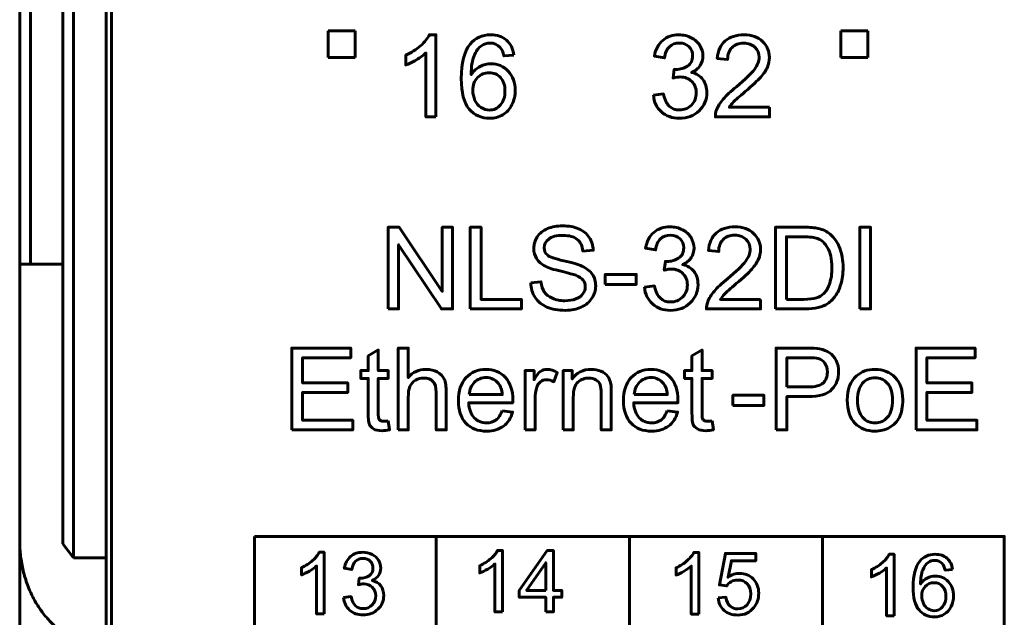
# Model space of a CAD drawing. Header units: millimetres. Extents: x -13 to 39, y -19 to 89.
# Tile 3 of 18: x -6 to 12, y 2 to 13. Entities that reach past the tile are written whole.
import ezdxf

# ---------------------------------------------------------------- set-up
doc = ezdxf.new("R2010")
doc.units = ezdxf.units.MM
doc.linetypes.add('K5LT32779', pattern=[0])
doc.linetypes.add('K5LT32786', pattern=[0])

msp = doc.modelspace()

# ---------------------------------------------------------------- linework, layer by layer
at = {"color": 150, "linetype": 'K5LT32779', "lineweight": 60, "true_color": 0x0080ff}
for p, q in [((-6.261, 61.118), (-6.261, 8.557)), ((-6.061, 8.557), (-6.061, 61.118)), ((-5.461, 23.645), (-5.461, 3.373)), ((-5.261, 3.117), (-5.261, 23.338)), ((-4.661, 3.117), (-4.661, 20.438)), ((-4.561, 20.438), (-4.561, -1.962)), ((-0.541, 12.888), (-0.041, 12.888)), ((-0.541, 12.388), (-0.541, 12.888)), ((-0.041, 12.888), (-0.041, 12.388)), ((8.959, 12.888), (9.459, 12.888)), ((8.959, 12.388), (8.959, 12.888)), ((9.459, 12.888), (9.459, 12.388)), ((-0.041, 12.388), (-0.541, 12.388)), ((9.459, 12.388), (8.959, 12.388)), ((-6.061, 8.557), (-6.261, 8.557)), ((-6.261, 8.557), (-6.261, 3.437)), ((-6.061, 8.557), (-5.461, 8.557)), ((1.458, 3.512), (1.458, -1.563)), ((5.039, -1.562), (5.039, 3.512)), ((8.621, 3.512), (8.621, -1.563)), ((-6.261, -2.918), (-6.261, 3.437)), ((-5.261, 3.117), (-5.461, 3.373)), ((-4.661, 3.117), (-5.261, 3.117)), ((-4.661, 3.117), (-4.661, 1.517))]:
    msp.add_line(p, q, dxfattribs=at)
for points, knots in [([(1.453, 11.289), (1.453, 11.289), (1.267, 11.289), (1.267, 11.289), (1.267, 12.475), (1.267, 12.475), (1.222, 12.432), (1.163, 12.39), (1.091, 12.347), (1.018, 12.304), (0.953, 12.272), (0.895, 12.251), (0.895, 12.251), (0.895, 12.431), (0.895, 12.431), (0.999, 12.48), (1.09, 12.539), (1.168, 12.609), (1.246, 12.678), (1.301, 12.746), (1.334, 12.811), (1.334, 12.811), (1.453, 12.811), (1.453, 12.811), (1.453, 11.289), (1.453, 11.289)], [0, 0, 0, 0, 0.111111, 0.111111, 0.222222, 0.222222, 0.222222, 0.333333, 0.333333, 0.333333, 0.444444, 0.444444, 0.444444, 0.555556, 0.555556, 0.555556, 0.666667, 0.666667, 0.666667, 0.777778, 0.777778, 0.777778, 0.888889, 0.888889, 1, 1, 1, 1]), ([(2.899, 12.434), (2.899, 12.434), (2.715, 12.42), (2.715, 12.42), (2.699, 12.493), (2.675, 12.546), (2.644, 12.579), (2.594, 12.632), (2.532, 12.659), (2.457, 12.659), (2.398, 12.659), (2.345, 12.642), (2.299, 12.609), (2.241, 12.566), (2.195, 12.504), (2.161, 12.422), (2.127, 12.34), (2.109, 12.224), (2.108, 12.072), (2.153, 12.14), (2.208, 12.191), (2.273, 12.224), (2.337, 12.257), (2.405, 12.274), (2.476, 12.274), (2.601, 12.274), (2.707, 12.228), (2.794, 12.136), (2.881, 12.045), (2.925, 11.927), (2.925, 11.782), (2.925, 11.687), (2.904, 11.599), (2.863, 11.517), (2.822, 11.435), (2.766, 11.373), (2.694, 11.329), (2.623, 11.286), (2.541, 11.264), (2.45, 11.264), (2.295, 11.264), (2.169, 11.321), (2.07, 11.435), (1.973, 11.549), (1.924, 11.737), (1.924, 11.999), (1.924, 12.292), (1.978, 12.505), (2.086, 12.638), (2.181, 12.753), (2.308, 12.811), (2.469, 12.811), (2.588, 12.811), (2.686, 12.778), (2.838, 12.644), (2.884, 12.552), (2.899, 12.434)], [0, 0, 0, 0, 0.052632, 0.052632, 0.052632, 0.105263, 0.105263, 0.105263, 0.157895, 0.157895, 0.157895, 0.210526, 0.210526, 0.210526, 0.263158, 0.263158, 0.263158, 0.315789, 0.315789, 0.315789, 0.368421, 0.368421, 0.368421, 0.421053, 0.421053, 0.421053, 0.473684, 0.473684, 0.473684, 0.526316, 0.526316, 0.526316, 0.578947, 0.578947, 0.578947, 0.631579, 0.631579, 0.631579, 0.684211, 0.684211, 0.684211, 0.736842, 0.736842, 0.736842, 0.789474, 0.789474, 0.789474, 0.842105, 0.842105, 0.842105, 0.894737, 0.894737, 0.894737, 0.947368, 0.947368, 1, 1, 1, 1]), ([(5.484, 11.692), (5.484, 11.692), (5.67, 11.717), (5.67, 11.717), (5.692, 11.611), (5.728, 11.535), (5.779, 11.488), (5.83, 11.442), (5.893, 11.418), (5.967, 11.418), (6.055, 11.418), (6.13, 11.449), (6.19, 11.509), (6.25, 11.57), (6.28, 11.645), (6.28, 11.735), (6.28, 11.82), (6.252, 11.891), (6.196, 11.947), (6.14, 12.002), (6.069, 12.03), (5.983, 12.03), (5.947, 12.03), (5.904, 12.023), (5.851, 12.009), (5.851, 12.009), (5.872, 12.172), (5.872, 12.172), (5.884, 12.171), (5.894, 12.17), (5.902, 12.17), (5.982, 12.17), (6.053, 12.191), (6.117, 12.232), (6.18, 12.273), (6.212, 12.337), (6.212, 12.422), (6.212, 12.491), (6.189, 12.547), (6.142, 12.592), (6.096, 12.637), (6.037, 12.659), (5.964, 12.659), (5.891, 12.659), (5.831, 12.636), (5.782, 12.59), (5.734, 12.544), (5.703, 12.475), (5.689, 12.384), (5.689, 12.384), (5.503, 12.418), (5.503, 12.418), (5.526, 12.542), (5.577, 12.639), (5.658, 12.708), (5.738, 12.777), (5.839, 12.811), (5.959, 12.811), (6.042, 12.811), (6.118, 12.794), (6.187, 12.758), (6.257, 12.723), (6.31, 12.674), (6.347, 12.613), (6.384, 12.552), (6.402, 12.487), (6.402, 12.418), (6.402, 12.353), (6.385, 12.294), (6.35, 12.24), (6.315, 12.186), (6.262, 12.144), (6.194, 12.112), (6.283, 12.092), (6.353, 12.049), (6.402, 11.983), (6.452, 11.918), (6.476, 11.837), (6.476, 11.739), (6.476, 11.607), (6.428, 11.494), (6.332, 11.402), (6.235, 11.31), (6.113, 11.264), (5.966, 11.264), (5.833, 11.264), (5.722, 11.304), (5.634, 11.383), (5.546, 11.463), (5.496, 11.565), (5.484, 11.692)], [0, 0, 0, 0, 0.033333, 0.033333, 0.033333, 0.066667, 0.066667, 0.066667, 0.1, 0.1, 0.1, 0.133333, 0.133333, 0.133333, 0.166667, 0.166667, 0.166667, 0.2, 0.2, 0.2, 0.233333, 0.233333, 0.233333, 0.266667, 0.266667, 0.266667, 0.3, 0.3, 0.3, 0.333333, 0.333333, 0.333333, 0.366667, 0.366667, 0.366667, 0.4, 0.4, 0.4, 0.433333, 0.433333, 0.433333, 0.466667, 0.466667, 0.466667, 0.5, 0.5, 0.5, 0.533333, 0.533333, 0.533333, 0.566667, 0.566667, 0.566667, 0.6, 0.6, 0.6, 0.633333, 0.633333, 0.633333, 0.666667, 0.666667, 0.666667, 0.7, 0.7, 0.7, 0.733333, 0.733333, 0.733333, 0.766667, 0.766667, 0.766667, 0.8, 0.8, 0.8, 0.833333, 0.833333, 0.833333, 0.866667, 0.866667, 0.866667, 0.9, 0.9, 0.9, 0.933333, 0.933333, 0.933333, 0.966667, 0.966667, 0.966667, 1, 1, 1, 1]), ([(7.637, 11.467), (7.637, 11.467), (7.637, 11.289), (7.637, 11.289), (6.633, 11.289), (6.633, 11.289), (6.632, 11.334), (6.639, 11.377), (6.655, 11.419), (6.681, 11.487), (6.722, 11.554), (6.836, 11.686), (6.917, 11.762), (7.023, 11.849), (7.187, 11.984), (7.298, 12.091), (7.356, 12.17), (7.415, 12.249), (7.444, 12.324), (7.444, 12.394), (7.444, 12.468), (7.418, 12.53), (7.365, 12.581), (7.312, 12.631), (7.243, 12.657), (7.158, 12.657), (7.068, 12.657), (6.996, 12.63), (6.942, 12.576), (6.888, 12.523), (6.861, 12.449), (6.86, 12.354), (6.86, 12.354), (6.669, 12.373), (6.669, 12.373), (6.682, 12.516), (6.732, 12.624), (6.817, 12.699), (6.903, 12.774), (7.018, 12.811), (7.162, 12.811), (7.307, 12.811), (7.423, 12.771), (7.507, 12.69), (7.592, 12.609), (7.635, 12.509), (7.635, 12.39), (7.635, 12.329), (7.622, 12.27), (7.597, 12.211), (7.573, 12.152), (7.531, 12.091), (7.474, 12.026), (7.416, 11.961), (7.32, 11.872), (7.187, 11.759), (7.075, 11.665), (7.003, 11.602), (6.971, 11.568), (6.94, 11.535), (6.914, 11.501), (6.893, 11.467), (6.893, 11.467), (7.637, 11.467), (7.637, 11.467)], [0, 0, 0, 0, 0.045455, 0.045455, 0.090909, 0.090909, 0.090909, 0.136364, 0.136364, 0.136364, 0.181818, 0.181818, 0.227273, 0.227273, 0.227273, 0.272727, 0.272727, 0.272727, 0.318182, 0.318182, 0.318182, 0.363636, 0.363636, 0.363636, 0.409091, 0.409091, 0.409091, 0.454545, 0.454545, 0.454545, 0.5, 0.5, 0.5, 0.545455, 0.545455, 0.545455, 0.590909, 0.590909, 0.590909, 0.636364, 0.636364, 0.636364, 0.681818, 0.681818, 0.681818, 0.727273, 0.727273, 0.727273, 0.772727, 0.772727, 0.772727, 0.818182, 0.818182, 0.818182, 0.863636, 0.863636, 0.863636, 0.909091, 0.909091, 0.909091, 0.954545, 0.954545, 0.954545, 1, 1, 1, 1]), ([(2.137, 11.78), (2.137, 11.716), (2.151, 11.655), (2.178, 11.596), (2.206, 11.538), (2.244, 11.493), (2.292, 11.463), (2.341, 11.432), (2.392, 11.416), (2.447, 11.416), (2.526, 11.416), (2.594, 11.448), (2.706, 11.575), (2.734, 11.661), (2.734, 11.77), (2.734, 11.875), (2.707, 11.958), (2.596, 12.078), (2.525, 12.109), (2.439, 12.109), (2.355, 12.109), (2.284, 12.078), (2.225, 12.018), (2.167, 11.958), (2.137, 11.878), (2.137, 11.78)], [0, 0, 0, 0, 0.111111, 0.111111, 0.111111, 0.222222, 0.222222, 0.222222, 0.333333, 0.333333, 0.333333, 0.444444, 0.444444, 0.555556, 0.555556, 0.555556, 0.666667, 0.666667, 0.777778, 0.777778, 0.777778, 0.888889, 0.888889, 0.888889, 1, 1, 1, 1]), ([(0.568, 7.729), (0.568, 7.729), (0.568, 9.244), (0.568, 9.244), (0.774, 9.244), (0.774, 9.244), (1.57, 8.055), (1.57, 8.055), (1.57, 9.244), (1.57, 9.244), (1.762, 9.244), (1.762, 9.244), (1.762, 7.729), (1.762, 7.729), (1.556, 7.729), (1.556, 7.729), (0.761, 8.918), (0.761, 8.918), (0.761, 7.729), (0.761, 7.729), (0.568, 7.729), (0.568, 7.729)], [0, 0, 0, 0, 0.1, 0.1, 0.2, 0.2, 0.3, 0.3, 0.4, 0.4, 0.5, 0.5, 0.6, 0.6, 0.7, 0.7, 0.8, 0.8, 0.9, 0.9, 1, 1, 1, 1]), ([(-1.91, 3.512), (-1.91, 3.512), (11.989, 3.512), (11.989, 3.512), (11.989, -1.562), (11.989, -1.562), (-1.91, -1.562), (-1.91, -1.562), (-1.91, 3.512), (-1.91, 3.512)], [0, 0, 0, 0, 0.25, 0.25, 0.5, 0.5, 0.75, 0.75, 1, 1, 1, 1]), ([(-0.618, 2.076), (-0.618, 2.076), (-0.757, 2.076), (-0.757, 2.076), (-0.757, 2.966), (-0.757, 2.966), (-0.791, 2.934), (-0.835, 2.902), (-0.944, 2.838), (-0.993, 2.814), (-1.037, 2.798), (-1.037, 2.798), (-1.037, 2.933), (-1.037, 2.933), (-0.959, 2.969), (-0.89, 3.014), (-0.832, 3.066), (-0.773, 3.118), (-0.732, 3.169), (-0.708, 3.218), (-0.708, 3.218), (-0.618, 3.218), (-0.618, 3.218), (-0.618, 2.076), (-0.618, 2.076)], [0, 0, 0, 0, 0.111111, 0.111111, 0.222222, 0.222222, 0.222222, 0.333333, 0.333333, 0.444444, 0.444444, 0.444444, 0.555556, 0.555556, 0.555556, 0.666667, 0.666667, 0.666667, 0.777778, 0.777778, 0.777778, 0.888889, 0.888889, 1, 1, 1, 1]), ([(-0.259, 2.378), (-0.259, 2.378), (-0.119, 2.397), (-0.119, 2.397), (-0.103, 2.318), (-0.076, 2.261), (-0.037, 2.226), (0.001, 2.191), (0.048, 2.173), (0.104, 2.173), (0.17, 2.173), (0.226, 2.196), (0.271, 2.242), (0.316, 2.287), (0.338, 2.343), (0.338, 2.411), (0.338, 2.475), (0.317, 2.528), (0.275, 2.569), (0.234, 2.611), (0.18, 2.632), (0.116, 2.632), (0.089, 2.632), (0.056, 2.626), (0.017, 2.616), (0.017, 2.616), (0.032, 2.738), (0.032, 2.738), (0.042, 2.737), (0.049, 2.737), (0.055, 2.737), (0.115, 2.737), (0.168, 2.752), (0.216, 2.783), (0.264, 2.814), (0.287, 2.862), (0.287, 2.926), (0.287, 2.977), (0.27, 3.02), (0.235, 3.053), (0.201, 3.087), (0.156, 3.103), (0.101, 3.103), (0.047, 3.103), (0.001, 3.086), (-0.035, 3.052), (-0.071, 3.018), (-0.094, 2.966), (-0.105, 2.897), (-0.105, 2.897), (-0.244, 2.923), (-0.244, 2.923), (-0.227, 3.016), (-0.188, 3.089), (-0.128, 3.141), (-0.068, 3.192), (0.008, 3.218), (0.098, 3.218), (0.16, 3.218), (0.217, 3.205), (0.269, 3.178), (0.321, 3.151), (0.361, 3.115), (0.389, 3.069), (0.417, 3.023), (0.43, 2.975), (0.43, 2.923), (0.43, 2.874), (0.417, 2.83), (0.391, 2.789), (0.364, 2.749), (0.325, 2.717), (0.274, 2.693), (0.341, 2.678), (0.393, 2.646), (0.43, 2.597), (0.467, 2.548), (0.486, 2.487), (0.486, 2.414), (0.486, 2.314), (0.45, 2.23), (0.377, 2.161), (0.305, 2.092), (0.213, 2.057), (0.103, 2.057), (0.003, 2.057), (-0.08, 2.087), (-0.146, 2.147), (-0.212, 2.206), (-0.249, 2.283), (-0.259, 2.378)], [0, 0, 0, 0, 0.033333, 0.033333, 0.033333, 0.066667, 0.066667, 0.066667, 0.1, 0.1, 0.1, 0.133333, 0.133333, 0.133333, 0.166667, 0.166667, 0.166667, 0.2, 0.2, 0.2, 0.233333, 0.233333, 0.233333, 0.266667, 0.266667, 0.266667, 0.3, 0.3, 0.3, 0.333333, 0.333333, 0.333333, 0.366667, 0.366667, 0.366667, 0.4, 0.4, 0.4, 0.433333, 0.433333, 0.433333, 0.466667, 0.466667, 0.466667, 0.5, 0.5, 0.5, 0.533333, 0.533333, 0.533333, 0.566667, 0.566667, 0.566667, 0.6, 0.6, 0.6, 0.633333, 0.633333, 0.633333, 0.666667, 0.666667, 0.666667, 0.7, 0.7, 0.7, 0.733333, 0.733333, 0.733333, 0.766667, 0.766667, 0.766667, 0.8, 0.8, 0.8, 0.833333, 0.833333, 0.833333, 0.866667, 0.866667, 0.866667, 0.9, 0.9, 0.9, 0.933333, 0.933333, 0.933333, 0.966667, 0.966667, 0.966667, 1, 1, 1, 1]), ([(2.686, 2.112), (2.686, 2.112), (2.547, 2.112), (2.547, 2.112), (2.547, 3.002), (2.547, 3.002), (2.513, 2.97), (2.469, 2.938), (2.36, 2.874), (2.311, 2.85), (2.267, 2.834), (2.267, 2.834), (2.267, 2.969), (2.267, 2.969), (2.345, 3.005), (2.414, 3.05), (2.472, 3.102), (2.531, 3.154), (2.572, 3.205), (2.596, 3.254), (2.596, 3.254), (2.686, 3.254), (2.686, 3.254), (2.686, 2.112), (2.686, 2.112)], [0, 0, 0, 0, 0.111111, 0.111111, 0.222222, 0.222222, 0.222222, 0.333333, 0.333333, 0.444444, 0.444444, 0.444444, 0.555556, 0.555556, 0.555556, 0.666667, 0.666667, 0.666667, 0.777778, 0.777778, 0.777778, 0.888889, 0.888889, 1, 1, 1, 1]), ([(3.491, 2.112), (3.491, 2.112), (3.491, 2.384), (3.491, 2.384), (2.998, 2.384), (2.998, 2.384), (2.998, 2.512), (2.998, 2.512), (3.517, 3.249), (3.517, 3.249), (3.631, 3.249), (3.631, 3.249), (3.631, 2.512), (3.631, 2.512), (3.785, 2.512), (3.785, 2.512), (3.785, 2.384), (3.785, 2.384), (3.631, 2.384), (3.631, 2.384), (3.631, 2.112), (3.631, 2.112), (3.491, 2.112), (3.491, 2.112)], [0, 0, 0, 0, 0.090909, 0.090909, 0.181818, 0.181818, 0.272727, 0.272727, 0.363636, 0.363636, 0.454545, 0.454545, 0.545455, 0.545455, 0.636364, 0.636364, 0.727273, 0.727273, 0.818182, 0.818182, 0.909091, 0.909091, 1, 1, 1, 1]), ([(6.325, 2.073), (6.325, 2.073), (6.185, 2.073), (6.185, 2.073), (6.185, 2.963), (6.185, 2.963), (6.152, 2.931), (6.108, 2.899), (5.999, 2.835), (5.949, 2.811), (5.906, 2.795), (5.906, 2.795), (5.906, 2.93), (5.906, 2.93), (5.984, 2.966), (6.052, 3.011), (6.111, 3.063), (6.169, 3.115), (6.211, 3.166), (6.235, 3.215), (6.235, 3.215), (6.325, 3.215), (6.325, 3.215), (6.325, 2.073), (6.325, 2.073)], [0, 0, 0, 0, 0.111111, 0.111111, 0.222222, 0.222222, 0.222222, 0.333333, 0.333333, 0.444444, 0.444444, 0.444444, 0.555556, 0.555556, 0.555556, 0.666667, 0.666667, 0.666667, 0.777778, 0.777778, 0.777778, 0.888889, 0.888889, 1, 1, 1, 1]), ([(6.684, 2.372), (6.684, 2.372), (6.83, 2.383), (6.83, 2.383), (6.841, 2.312), (6.866, 2.258), (6.905, 2.222), (6.944, 2.187), (6.992, 2.169), (7.049, 2.169), (7.117, 2.169), (7.174, 2.194), (7.22, 2.245), (7.266, 2.295), (7.289, 2.363), (7.289, 2.446), (7.289, 2.526), (7.267, 2.589), (7.223, 2.635), (7.179, 2.681), (7.12, 2.704), (7.047, 2.704), (7.002, 2.704), (6.962, 2.693), (6.926, 2.673), (6.89, 2.652), (6.862, 2.625), (6.841, 2.593), (6.841, 2.593), (6.71, 2.612), (6.71, 2.612), (6.819, 3.196), (6.819, 3.196), (7.383, 3.196), (7.383, 3.196), (7.383, 3.062), (7.383, 3.062), (6.93, 3.062), (6.93, 3.062), (6.87, 2.756), (6.87, 2.756), (6.938, 2.804), (7.009, 2.827), (7.084, 2.827), (7.183, 2.827), (7.266, 2.793), (7.402, 2.655), (7.437, 2.567), (7.437, 2.459), (7.437, 2.356), (7.407, 2.267), (7.347, 2.193), (7.274, 2.1), (7.175, 2.054), (7.049, 2.054), (6.946, 2.054), (6.861, 2.084), (6.796, 2.141), (6.731, 2.199), (6.693, 2.276), (6.684, 2.372)], [0, 0, 0, 0, 0.045455, 0.045455, 0.045455, 0.090909, 0.090909, 0.090909, 0.136364, 0.136364, 0.136364, 0.181818, 0.181818, 0.181818, 0.227273, 0.227273, 0.227273, 0.272727, 0.272727, 0.272727, 0.318182, 0.318182, 0.318182, 0.363636, 0.363636, 0.363636, 0.409091, 0.409091, 0.409091, 0.454545, 0.454545, 0.5, 0.5, 0.545455, 0.545455, 0.590909, 0.590909, 0.636364, 0.636364, 0.681818, 0.681818, 0.681818, 0.727273, 0.727273, 0.727273, 0.772727, 0.772727, 0.818182, 0.818182, 0.818182, 0.863636, 0.863636, 0.863636, 0.909091, 0.909091, 0.909091, 0.954545, 0.954545, 0.954545, 1, 1, 1, 1]), ([(9.946, 2.04), (9.946, 2.04), (9.806, 2.04), (9.806, 2.04), (9.806, 2.929), (9.806, 2.929), (9.773, 2.897), (9.728, 2.865), (9.619, 2.801), (9.57, 2.777), (9.527, 2.761), (9.527, 2.761), (9.527, 2.896), (9.527, 2.896), (9.605, 2.932), (9.673, 2.977), (9.732, 3.029), (9.79, 3.081), (9.832, 3.132), (9.856, 3.181), (9.856, 3.181), (9.946, 3.181), (9.946, 3.181), (9.946, 2.04), (9.946, 2.04)], [0, 0, 0, 0, 0.111111, 0.111111, 0.222222, 0.222222, 0.222222, 0.333333, 0.333333, 0.444444, 0.444444, 0.444444, 0.555556, 0.555556, 0.555556, 0.666667, 0.666667, 0.666667, 0.777778, 0.777778, 0.777778, 0.888889, 0.888889, 1, 1, 1, 1]), ([(11.03, 2.898), (11.03, 2.898), (10.892, 2.887), (10.892, 2.887), (10.88, 2.942), (10.862, 2.982), (10.839, 3.007), (10.801, 3.047), (10.755, 3.067), (10.699, 3.067), (10.654, 3.067), (10.615, 3.054), (10.58, 3.029), (10.537, 2.997), (10.502, 2.951), (10.476, 2.889), (10.451, 2.828), (10.438, 2.74), (10.437, 2.627), (10.47, 2.678), (10.512, 2.716), (10.56, 2.74), (10.609, 2.765), (10.66, 2.778), (10.713, 2.778), (10.806, 2.778), (10.886, 2.743), (10.951, 2.675), (11.017, 2.606), (11.05, 2.518), (11.05, 2.409), (11.05, 2.338), (11.034, 2.272), (11.003, 2.21), (10.973, 2.149), (10.93, 2.102), (10.876, 2.07), (10.823, 2.037), (10.762, 2.021), (10.693, 2.021), (10.577, 2.021), (10.482, 2.063), (10.409, 2.149), (10.335, 2.234), (10.299, 2.375), (10.299, 2.572), (10.299, 2.791), (10.339, 2.951), (10.421, 3.051), (10.492, 3.138), (10.587, 3.181), (10.707, 3.181), (10.797, 3.181), (10.87, 3.156), (10.928, 3.106), (10.985, 3.056), (11.019, 2.987), (11.03, 2.898)], [0, 0, 0, 0, 0.052632, 0.052632, 0.052632, 0.105263, 0.105263, 0.105263, 0.157895, 0.157895, 0.157895, 0.210526, 0.210526, 0.210526, 0.263158, 0.263158, 0.263158, 0.315789, 0.315789, 0.315789, 0.368421, 0.368421, 0.368421, 0.421053, 0.421053, 0.421053, 0.473684, 0.473684, 0.473684, 0.526316, 0.526316, 0.526316, 0.578947, 0.578947, 0.578947, 0.631579, 0.631579, 0.631579, 0.684211, 0.684211, 0.684211, 0.736842, 0.736842, 0.736842, 0.789474, 0.789474, 0.789474, 0.842105, 0.842105, 0.842105, 0.894737, 0.894737, 0.894737, 0.947368, 0.947368, 0.947368, 1, 1, 1, 1]), ([(3.491, 2.512), (3.491, 2.512), (3.491, 3.024), (3.491, 3.024), (3.135, 2.512), (3.135, 2.512), (3.491, 2.512), (3.491, 2.512)], [0, 0, 0, 0, 0.333333, 0.333333, 0.666667, 0.666667, 1, 1, 1, 1]), ([(10.459, 2.408), (10.459, 2.36), (10.469, 2.314), (10.49, 2.27), (10.51, 2.226), (10.539, 2.193), (10.575, 2.17), (10.611, 2.147), (10.65, 2.135), (10.691, 2.135), (10.751, 2.135), (10.801, 2.159), (10.843, 2.206), (10.885, 2.254), (10.907, 2.319), (10.907, 2.4), (10.907, 2.479), (10.886, 2.541), (10.844, 2.586), (10.803, 2.631), (10.75, 2.654), (10.685, 2.654), (10.623, 2.654), (10.569, 2.631), (10.525, 2.586), (10.481, 2.541), (10.459, 2.481), (10.459, 2.408)], [0, 0, 0, 0, 0.111111, 0.111111, 0.111111, 0.222222, 0.222222, 0.222222, 0.333333, 0.333333, 0.333333, 0.444444, 0.444444, 0.444444, 0.555556, 0.555556, 0.555556, 0.666667, 0.666667, 0.666667, 0.777778, 0.777778, 0.777778, 0.888889, 0.888889, 0.888889, 1, 1, 1, 1])]:
    msp.add_open_spline(points, degree=3, knots=knots, dxfattribs=at)
at = {"color": 150, "linetype": 'K5LT32786', "lineweight": 60, "true_color": 0x0080ff}
for points, knots in [([(2.091, 7.729), (2.091, 7.729), (2.091, 9.244), (2.091, 9.244), (2.292, 9.244), (2.292, 9.244), (2.292, 7.907), (2.292, 7.907), (3.037, 7.907), (3.037, 7.907), (3.037, 7.729), (3.037, 7.729), (2.091, 7.729), (2.091, 7.729)], [0, 0, 0, 0, 0.166667, 0.166667, 0.333333, 0.333333, 0.5, 0.5, 0.666667, 0.666667, 0.833333, 0.833333, 1, 1, 1, 1]), ([(3.211, 8.216), (3.211, 8.216), (3.399, 8.233), (3.399, 8.233), (3.408, 8.156), (3.429, 8.094), (3.462, 8.045), (3.494, 7.996), (3.545, 7.957), (3.614, 7.926), (3.683, 7.896), (3.76, 7.881), (3.846, 7.881), (3.923, 7.881), (3.99, 7.892), (4.049, 7.915), (4.107, 7.938), (4.151, 7.97), (4.179, 8.01), (4.208, 8.049), (4.223, 8.093), (4.223, 8.139), (4.223, 8.187), (4.209, 8.228), (4.181, 8.264), (4.154, 8.299), (4.108, 8.328), (4.045, 8.353), (4.004, 8.368), (3.914, 8.393), (3.775, 8.427), (3.635, 8.46), (3.538, 8.491), (3.482, 8.521), (3.41, 8.559), (3.356, 8.606), (3.321, 8.663), (3.286, 8.719), (3.268, 8.782), (3.268, 8.851), (3.268, 8.928), (3.29, 9), (3.333, 9.066), (3.377, 9.133), (3.44, 9.183), (3.523, 9.218), (3.607, 9.252), (3.699, 9.27), (3.801, 9.27), (3.913, 9.27), (4.013, 9.252), (4.098, 9.215), (4.184, 9.179), (4.25, 9.126), (4.296, 9.056), (4.342, 8.985), (4.367, 8.906), (4.371, 8.817), (4.371, 8.817), (4.178, 8.802), (4.178, 8.802), (4.168, 8.898), (4.133, 8.97), (4.073, 9.019), (4.014, 9.068), (3.925, 9.092), (3.809, 9.092), (3.688, 9.092), (3.599, 9.07), (3.544, 9.025), (3.488, 8.981), (3.46, 8.927), (3.46, 8.864), (3.46, 8.81), (3.48, 8.765), (3.519, 8.73), (3.558, 8.695), (3.659, 8.659), (3.822, 8.622), (3.985, 8.585), (4.097, 8.553), (4.157, 8.525), (4.245, 8.485), (4.31, 8.434), (4.352, 8.371), (4.394, 8.309), (4.415, 8.237), (4.415, 8.156), (4.415, 8.076), (4.392, 8), (4.346, 7.929), (4.3, 7.858), (4.234, 7.802), (4.061, 7.723), (3.964, 7.703), (3.856, 7.703), (3.719, 7.703), (3.604, 7.723), (3.512, 7.763), (3.419, 7.803), (3.347, 7.863), (3.294, 7.944), (3.241, 8.024), (3.214, 8.114), (3.211, 8.216)], [0, 0, 0, 0, 0.028571, 0.028571, 0.028571, 0.057143, 0.057143, 0.057143, 0.085714, 0.085714, 0.085714, 0.114286, 0.114286, 0.114286, 0.142857, 0.142857, 0.142857, 0.171429, 0.171429, 0.171429, 0.2, 0.2, 0.2, 0.228571, 0.228571, 0.228571, 0.257143, 0.257143, 0.257143, 0.285714, 0.285714, 0.285714, 0.314286, 0.314286, 0.314286, 0.342857, 0.342857, 0.342857, 0.371429, 0.371429, 0.371429, 0.4, 0.4, 0.4, 0.428571, 0.428571, 0.428571, 0.457143, 0.457143, 0.457143, 0.485714, 0.485714, 0.485714, 0.514286, 0.514286, 0.514286, 0.542857, 0.542857, 0.542857, 0.571429, 0.571429, 0.571429, 0.6, 0.6, 0.6, 0.628571, 0.628571, 0.628571, 0.657143, 0.657143, 0.657143, 0.685714, 0.685714, 0.685714, 0.714286, 0.714286, 0.714286, 0.742857, 0.742857, 0.742857, 0.771429, 0.771429, 0.771429, 0.8, 0.8, 0.8, 0.828571, 0.828571, 0.828571, 0.857143, 0.857143, 0.857143, 0.885714, 0.885714, 0.914286, 0.914286, 0.914286, 0.942857, 0.942857, 0.942857, 0.971429, 0.971429, 0.971429, 1, 1, 1, 1]), ([(5.319, 8.131), (5.319, 8.131), (5.505, 8.156), (5.505, 8.156), (5.527, 8.05), (5.563, 7.974), (5.614, 7.928), (5.665, 7.881), (5.728, 7.858), (5.802, 7.858), (5.89, 7.858), (5.965, 7.888), (6.025, 7.949), (6.085, 8.01), (6.115, 8.085), (6.115, 8.174), (6.115, 8.26), (6.087, 8.33), (6.031, 8.386), (5.975, 8.441), (5.904, 8.469), (5.818, 8.469), (5.783, 8.469), (5.739, 8.462), (5.686, 8.448), (5.686, 8.448), (5.707, 8.611), (5.707, 8.611), (5.719, 8.61), (5.73, 8.609), (5.737, 8.609), (5.817, 8.609), (5.888, 8.63), (5.952, 8.671), (6.015, 8.713), (6.047, 8.776), (6.047, 8.862), (6.047, 8.93), (6.024, 8.986), (5.978, 9.031), (5.931, 9.076), (5.872, 9.098), (5.799, 9.098), (5.726, 9.098), (5.666, 9.075), (5.617, 9.029), (5.569, 8.984), (5.538, 8.915), (5.524, 8.823), (5.524, 8.823), (5.338, 8.857), (5.338, 8.857), (5.361, 8.982), (5.412, 9.079), (5.493, 9.148), (5.574, 9.216), (5.674, 9.251), (5.794, 9.251), (5.877, 9.251), (5.953, 9.233), (6.022, 9.197), (6.092, 9.162), (6.146, 9.114), (6.182, 9.053), (6.219, 8.991), (6.238, 8.926), (6.238, 8.858), (6.238, 8.792), (6.22, 8.733), (6.185, 8.68), (6.15, 8.626), (6.098, 8.583), (6.029, 8.551), (6.118, 8.531), (6.188, 8.488), (6.238, 8.423), (6.287, 8.358), (6.312, 8.276), (6.312, 8.178), (6.312, 8.046), (6.263, 7.933), (6.167, 7.841), (6.07, 7.749), (5.948, 7.703), (5.801, 7.703), (5.668, 7.703), (5.557, 7.743), (5.47, 7.823), (5.381, 7.902), (5.331, 8.005), (5.319, 8.131)], [0, 0, 0, 0, 0.033333, 0.033333, 0.033333, 0.066667, 0.066667, 0.066667, 0.1, 0.1, 0.1, 0.133333, 0.133333, 0.133333, 0.166667, 0.166667, 0.166667, 0.2, 0.2, 0.2, 0.233333, 0.233333, 0.233333, 0.266667, 0.266667, 0.266667, 0.3, 0.3, 0.3, 0.333333, 0.333333, 0.333333, 0.366667, 0.366667, 0.366667, 0.4, 0.4, 0.4, 0.433333, 0.433333, 0.433333, 0.466667, 0.466667, 0.466667, 0.5, 0.5, 0.5, 0.533333, 0.533333, 0.533333, 0.566667, 0.566667, 0.566667, 0.6, 0.6, 0.6, 0.633333, 0.633333, 0.633333, 0.666667, 0.666667, 0.666667, 0.7, 0.7, 0.7, 0.733333, 0.733333, 0.733333, 0.766667, 0.766667, 0.766667, 0.8, 0.8, 0.8, 0.833333, 0.833333, 0.833333, 0.866667, 0.866667, 0.866667, 0.9, 0.9, 0.9, 0.933333, 0.933333, 0.933333, 0.966667, 0.966667, 0.966667, 1, 1, 1, 1]), ([(7.472, 7.907), (7.472, 7.907), (7.472, 7.729), (7.472, 7.729), (6.469, 7.729), (6.469, 7.729), (6.467, 7.774), (6.475, 7.817), (6.491, 7.858), (6.516, 7.926), (6.558, 7.994), (6.671, 8.126), (6.752, 8.202), (6.858, 8.288), (7.022, 8.423), (7.133, 8.53), (7.191, 8.609), (7.25, 8.688), (7.279, 8.763), (7.279, 8.834), (7.279, 8.907), (7.253, 8.969), (7.2, 9.02), (7.147, 9.071), (7.078, 9.096), (6.993, 9.096), (6.903, 9.096), (6.831, 9.069), (6.777, 9.016), (6.723, 8.962), (6.696, 8.888), (6.695, 8.793), (6.695, 8.793), (6.505, 8.813), (6.505, 8.813), (6.518, 8.955), (6.567, 9.064), (6.652, 9.138), (6.738, 9.213), (6.853, 9.251), (6.997, 9.251), (7.142, 9.251), (7.258, 9.21), (7.342, 9.13), (7.427, 9.049), (7.47, 8.949), (7.47, 8.829), (7.47, 8.769), (7.457, 8.709), (7.432, 8.651), (7.408, 8.592), (7.366, 8.53), (7.309, 8.465), (7.251, 8.4), (7.156, 8.311), (7.022, 8.198), (6.91, 8.104), (6.838, 8.041), (6.807, 8.007), (6.775, 7.974), (6.749, 7.94), (6.728, 7.907), (6.728, 7.907), (7.472, 7.907), (7.472, 7.907)], [0, 0, 0, 0, 0.045455, 0.045455, 0.090909, 0.090909, 0.090909, 0.136364, 0.136364, 0.136364, 0.181818, 0.181818, 0.227273, 0.227273, 0.227273, 0.272727, 0.272727, 0.272727, 0.318182, 0.318182, 0.318182, 0.363636, 0.363636, 0.363636, 0.409091, 0.409091, 0.409091, 0.454545, 0.454545, 0.454545, 0.5, 0.5, 0.5, 0.545455, 0.545455, 0.545455, 0.590909, 0.590909, 0.590909, 0.636364, 0.636364, 0.636364, 0.681818, 0.681818, 0.681818, 0.727273, 0.727273, 0.727273, 0.772727, 0.772727, 0.772727, 0.818182, 0.818182, 0.818182, 0.863636, 0.863636, 0.863636, 0.909091, 0.909091, 0.909091, 0.954545, 0.954545, 0.954545, 1, 1, 1, 1]), ([(7.747, 7.729), (7.747, 7.729), (7.747, 9.244), (7.747, 9.244), (8.27, 9.244), (8.27, 9.244), (8.387, 9.244), (8.477, 9.237), (8.539, 9.223), (8.626, 9.203), (8.7, 9.166), (8.762, 9.114), (8.842, 9.046), (8.901, 8.96), (8.941, 8.855), (8.981, 8.75), (9.001, 8.63), (9.001, 8.495), (9.001, 8.38), (8.987, 8.278), (8.96, 8.189), (8.933, 8.1), (8.899, 8.026), (8.857, 7.968), (8.815, 7.91), (8.769, 7.864), (8.719, 7.831), (8.669, 7.797), (8.609, 7.772), (8.538, 7.755), (8.467, 7.737), (8.386, 7.729), (8.294, 7.729), (8.294, 7.729), (7.747, 7.729), (7.747, 7.729)], [0, 0, 0, 0, 0.083333, 0.083333, 0.166667, 0.166667, 0.166667, 0.25, 0.25, 0.25, 0.333333, 0.333333, 0.333333, 0.416667, 0.416667, 0.416667, 0.5, 0.5, 0.5, 0.583333, 0.583333, 0.583333, 0.666667, 0.666667, 0.666667, 0.75, 0.75, 0.75, 0.833333, 0.833333, 0.833333, 0.916667, 0.916667, 0.916667, 1, 1, 1, 1]), ([(9.31, 7.729), (9.31, 7.729), (9.31, 9.244), (9.31, 9.244), (9.511, 9.244), (9.511, 9.244), (9.511, 7.729), (9.511, 7.729), (9.31, 7.729), (9.31, 7.729)], [0, 0, 0, 0, 0.25, 0.25, 0.5, 0.5, 0.75, 0.75, 1, 1, 1, 1]), ([(7.949, 7.907), (7.949, 7.907), (8.272, 7.907), (8.272, 7.907), (8.372, 7.907), (8.45, 7.916), (8.563, 7.953), (8.609, 7.979), (8.642, 8.013), (8.69, 8.061), (8.727, 8.125), (8.753, 8.205), (8.78, 8.286), (8.793, 8.383), (8.793, 8.498), (8.793, 8.657), (8.767, 8.779), (8.715, 8.864), (8.663, 8.949), (8.6, 9.007), (8.526, 9.035), (8.472, 9.056), (8.386, 9.067), (8.266, 9.067), (8.266, 9.067), (7.949, 9.067), (7.949, 9.067), (7.949, 7.907), (7.949, 7.907)], [0, 0, 0, 0, 0.1, 0.1, 0.1, 0.2, 0.2, 0.3, 0.3, 0.3, 0.4, 0.4, 0.4, 0.5, 0.5, 0.5, 0.6, 0.6, 0.6, 0.7, 0.7, 0.7, 0.8, 0.8, 0.8, 0.9, 0.9, 1, 1, 1, 1]), ([(4.591, 8.184), (4.591, 8.184), (4.591, 8.37), (4.591, 8.37), (5.167, 8.37), (5.167, 8.37), (5.167, 8.184), (5.167, 8.184), (4.591, 8.184), (4.591, 8.184)], [0, 0, 0, 0, 0.25, 0.25, 0.5, 0.5, 0.75, 0.75, 1, 1, 1, 1]), ([(-1.218, 5.487), (-1.218, 5.487), (-1.218, 7.003), (-1.218, 7.003), (-0.124, 7.003), (-0.124, 7.003), (-0.124, 6.825), (-0.124, 6.825), (-1.017, 6.825), (-1.017, 6.825), (-1.017, 6.359), (-1.017, 6.359), (-0.181, 6.359), (-0.181, 6.359), (-0.181, 6.182), (-0.181, 6.182), (-1.017, 6.182), (-1.017, 6.182), (-1.017, 5.665), (-1.017, 5.665), (-0.088, 5.665), (-0.088, 5.665), (-0.088, 5.487), (-0.088, 5.487), (-1.218, 5.487), (-1.218, 5.487)], [0, 0, 0, 0, 0.083333, 0.083333, 0.166667, 0.166667, 0.25, 0.25, 0.333333, 0.333333, 0.416667, 0.416667, 0.5, 0.5, 0.583333, 0.583333, 0.666667, 0.666667, 0.75, 0.75, 0.833333, 0.833333, 0.916667, 0.916667, 1, 1, 1, 1]), ([(0.571, 5.653), (0.571, 5.653), (0.596, 5.489), (0.596, 5.489), (0.544, 5.478), (0.497, 5.472), (0.456, 5.472), (0.389, 5.472), (0.336, 5.483), (0.299, 5.505), (0.262, 5.526), (0.236, 5.554), (0.221, 5.589), (0.206, 5.624), (0.198, 5.697), (0.198, 5.809), (0.198, 5.809), (0.198, 6.442), (0.198, 6.442), (0.061, 6.442), (0.061, 6.442), (0.061, 6.586), (0.061, 6.586), (0.198, 6.586), (0.198, 6.586), (0.198, 6.857), (0.198, 6.857), (0.384, 6.969), (0.384, 6.969), (0.384, 6.586), (0.384, 6.586), (0.571, 6.586), (0.571, 6.586), (0.571, 6.442), (0.571, 6.442), (0.384, 6.442), (0.384, 6.442), (0.384, 5.798), (0.384, 5.798), (0.384, 5.745), (0.388, 5.711), (0.394, 5.696), (0.401, 5.681), (0.411, 5.669), (0.426, 5.659), (0.441, 5.651), (0.462, 5.646), (0.49, 5.646), (0.51, 5.646), (0.537, 5.648), (0.571, 5.653)], [0, 0, 0, 0, 0.05, 0.05, 0.05, 0.1, 0.1, 0.1, 0.15, 0.15, 0.15, 0.2, 0.2, 0.2, 0.25, 0.25, 0.25, 0.3, 0.3, 0.35, 0.35, 0.4, 0.4, 0.45, 0.45, 0.5, 0.5, 0.55, 0.55, 0.6, 0.6, 0.65, 0.65, 0.7, 0.7, 0.75, 0.75, 0.8, 0.8, 0.8, 0.85, 0.85, 0.85, 0.9, 0.9, 0.9, 0.95, 0.95, 0.95, 1, 1, 1, 1]), ([(0.754, 5.487), (0.754, 5.487), (0.754, 7.003), (0.754, 7.003), (0.941, 7.003), (0.941, 7.003), (0.941, 6.457), (0.941, 6.457), (1.027, 6.559), (1.136, 6.609), (1.268, 6.609), (1.349, 6.609), (1.419, 6.593), (1.479, 6.561), (1.539, 6.529), (1.581, 6.485), (1.607, 6.428), (1.633, 6.372), (1.646, 6.29), (1.646, 6.183), (1.646, 6.183), (1.646, 5.487), (1.646, 5.487), (1.459, 5.487), (1.459, 5.487), (1.459, 6.182), (1.459, 6.182), (1.459, 6.275), (1.439, 6.342), (1.399, 6.385), (1.359, 6.427), (1.303, 6.448), (1.229, 6.448), (1.175, 6.448), (1.123, 6.434), (1.075, 6.406), (1.026, 6.377), (0.992, 6.338), (0.971, 6.289), (0.951, 6.24), (0.941, 6.173), (0.941, 6.087), (0.941, 6.087), (0.941, 5.487), (0.941, 5.487), (0.754, 5.487), (0.754, 5.487)], [0, 0, 0, 0, 0.058824, 0.058824, 0.117647, 0.117647, 0.176471, 0.176471, 0.176471, 0.235294, 0.235294, 0.235294, 0.294118, 0.294118, 0.294118, 0.352941, 0.352941, 0.352941, 0.411765, 0.411765, 0.411765, 0.470588, 0.470588, 0.529412, 0.529412, 0.588235, 0.588235, 0.588235, 0.647059, 0.647059, 0.647059, 0.705882, 0.705882, 0.705882, 0.764706, 0.764706, 0.764706, 0.823529, 0.823529, 0.823529, 0.882353, 0.882353, 0.882353, 0.941176, 0.941176, 1, 1, 1, 1]), ([(6.572, 5.653), (6.572, 5.653), (6.598, 5.489), (6.598, 5.489), (6.546, 5.478), (6.499, 5.472), (6.458, 5.472), (6.39, 5.472), (6.338, 5.483), (6.301, 5.505), (6.264, 5.526), (6.238, 5.554), (6.222, 5.589), (6.207, 5.624), (6.2, 5.697), (6.2, 5.809), (6.2, 5.809), (6.2, 6.442), (6.2, 6.442), (6.062, 6.442), (6.062, 6.442), (6.062, 6.586), (6.062, 6.586), (6.2, 6.586), (6.2, 6.586), (6.2, 6.857), (6.2, 6.857), (6.386, 6.969), (6.386, 6.969), (6.386, 6.586), (6.386, 6.586), (6.572, 6.586), (6.572, 6.586), (6.572, 6.442), (6.572, 6.442), (6.386, 6.442), (6.386, 6.442), (6.386, 5.798), (6.386, 5.798), (6.386, 5.745), (6.389, 5.711), (6.396, 5.696), (6.402, 5.681), (6.413, 5.669), (6.428, 5.659), (6.443, 5.651), (6.464, 5.646), (6.491, 5.646), (6.512, 5.646), (6.539, 5.648), (6.572, 5.653)], [0, 0, 0, 0, 0.05, 0.05, 0.05, 0.1, 0.1, 0.1, 0.15, 0.15, 0.15, 0.2, 0.2, 0.2, 0.25, 0.25, 0.25, 0.3, 0.3, 0.35, 0.35, 0.4, 0.4, 0.45, 0.45, 0.5, 0.5, 0.55, 0.55, 0.6, 0.6, 0.65, 0.65, 0.7, 0.7, 0.75, 0.75, 0.8, 0.8, 0.8, 0.85, 0.85, 0.85, 0.9, 0.9, 0.9, 0.95, 0.95, 0.95, 1, 1, 1, 1]), ([(7.76, 5.487), (7.76, 5.487), (7.76, 7.003), (7.76, 7.003), (8.332, 7.003), (8.332, 7.003), (8.433, 7.003), (8.51, 6.998), (8.563, 6.988), (8.637, 6.976), (8.7, 6.952), (8.75, 6.918), (8.801, 6.883), (8.841, 6.834), (8.872, 6.772), (8.903, 6.709), (8.918, 6.64), (8.918, 6.565), (8.918, 6.437), (8.877, 6.328), (8.795, 6.239), (8.713, 6.15), (8.564, 6.105), (8.35, 6.105), (8.35, 6.105), (7.961, 6.105), (7.961, 6.105), (7.961, 5.487), (7.961, 5.487), (7.76, 5.487), (7.76, 5.487)], [0, 0, 0, 0, 0.090909, 0.090909, 0.181818, 0.181818, 0.181818, 0.272727, 0.272727, 0.272727, 0.363636, 0.363636, 0.363636, 0.454545, 0.454545, 0.454545, 0.545455, 0.545455, 0.545455, 0.636364, 0.636364, 0.636364, 0.727273, 0.727273, 0.727273, 0.818182, 0.818182, 0.909091, 0.909091, 1, 1, 1, 1]), ([(10.353, 5.487), (10.353, 5.487), (10.353, 7.003), (10.353, 7.003), (11.447, 7.003), (11.447, 7.003), (11.447, 6.825), (11.447, 6.825), (10.554, 6.825), (10.554, 6.825), (10.554, 6.359), (10.554, 6.359), (11.39, 6.359), (11.39, 6.359), (11.39, 6.182), (11.39, 6.182), (10.554, 6.182), (10.554, 6.182), (10.554, 5.665), (10.554, 5.665), (11.483, 5.665), (11.483, 5.665), (11.483, 5.487), (11.483, 5.487), (10.353, 5.487), (10.353, 5.487)], [0, 0, 0, 0, 0.083333, 0.083333, 0.166667, 0.166667, 0.25, 0.25, 0.333333, 0.333333, 0.416667, 0.416667, 0.5, 0.5, 0.583333, 0.583333, 0.666667, 0.666667, 0.75, 0.75, 0.833333, 0.833333, 0.916667, 0.916667, 1, 1, 1, 1]), ([(7.961, 6.283), (7.961, 6.283), (8.353, 6.283), (8.353, 6.283), (8.482, 6.283), (8.574, 6.307), (8.629, 6.355), (8.683, 6.404), (8.71, 6.472), (8.71, 6.559), (8.71, 6.623), (8.694, 6.677), (8.662, 6.722), (8.63, 6.767), (8.588, 6.797), (8.536, 6.812), (8.502, 6.82), (8.439, 6.825), (8.349, 6.825), (8.349, 6.825), (7.961, 6.825), (7.961, 6.825), (7.961, 6.283), (7.961, 6.283)], [0, 0, 0, 0, 0.125, 0.125, 0.125, 0.25, 0.25, 0.25, 0.375, 0.375, 0.375, 0.5, 0.5, 0.5, 0.625, 0.625, 0.625, 0.75, 0.75, 0.75, 0.875, 0.875, 1, 1, 1, 1]), ([(2.681, 5.843), (2.681, 5.843), (2.874, 5.817), (2.874, 5.817), (2.844, 5.706), (2.788, 5.618), (2.706, 5.557), (2.624, 5.495), (2.519, 5.464), (2.392, 5.464), (2.232, 5.464), (2.105, 5.513), (2.011, 5.612), (1.917, 5.711), (1.87, 5.849), (1.87, 6.027), (1.87, 6.212), (1.918, 6.355), (2.012, 6.456), (2.107, 6.558), (2.23, 6.609), (2.382, 6.609), (2.528, 6.609), (2.648, 6.559), (2.741, 6.46), (2.833, 6.36), (2.88, 6.219), (2.88, 6.038), (2.88, 6.027), (2.88, 6.011), (2.879, 5.989), (2.879, 5.989), (2.061, 5.989), (2.061, 5.989), (2.068, 5.869), (2.102, 5.776), (2.163, 5.712), (2.224, 5.648), (2.301, 5.616), (2.392, 5.616), (2.46, 5.616), (2.518, 5.634), (2.566, 5.67), (2.615, 5.706), (2.653, 5.764), (2.681, 5.843)], [0, 0, 0, 0, 0.066667, 0.066667, 0.066667, 0.133333, 0.133333, 0.133333, 0.2, 0.2, 0.2, 0.266667, 0.266667, 0.266667, 0.333333, 0.333333, 0.333333, 0.4, 0.4, 0.4, 0.466667, 0.466667, 0.466667, 0.533333, 0.533333, 0.533333, 0.6, 0.6, 0.6, 0.666667, 0.666667, 0.666667, 0.733333, 0.733333, 0.733333, 0.8, 0.8, 0.8, 0.866667, 0.866667, 0.866667, 0.933333, 0.933333, 0.933333, 1, 1, 1, 1]), ([(3.107, 5.487), (3.107, 5.487), (3.107, 6.586), (3.107, 6.586), (3.274, 6.586), (3.274, 6.586), (3.274, 6.418), (3.274, 6.418), (3.317, 6.496), (3.356, 6.547), (3.392, 6.572), (3.429, 6.597), (3.469, 6.609), (3.512, 6.609), (3.575, 6.609), (3.639, 6.589), (3.704, 6.55), (3.704, 6.55), (3.637, 6.378), (3.637, 6.378), (3.592, 6.404), (3.547, 6.416), (3.502, 6.416), (3.461, 6.416), (3.425, 6.404), (3.393, 6.38), (3.361, 6.355), (3.338, 6.322), (3.324, 6.278), (3.303, 6.212), (3.293, 6.14), (3.293, 6.061), (3.293, 6.061), (3.293, 5.487), (3.293, 5.487), (3.107, 5.487), (3.107, 5.487)], [0, 0, 0, 0, 0.076923, 0.076923, 0.153846, 0.153846, 0.230769, 0.230769, 0.230769, 0.307692, 0.307692, 0.307692, 0.384615, 0.384615, 0.384615, 0.461538, 0.461538, 0.461538, 0.538462, 0.538462, 0.538462, 0.615385, 0.615385, 0.615385, 0.692308, 0.692308, 0.692308, 0.769231, 0.769231, 0.769231, 0.846154, 0.846154, 0.846154, 0.923077, 0.923077, 1, 1, 1, 1]), ([(3.814, 5.487), (3.814, 5.487), (3.814, 6.586), (3.814, 6.586), (3.981, 6.586), (3.981, 6.586), (3.981, 6.43), (3.981, 6.43), (4.061, 6.549), (4.178, 6.609), (4.33, 6.609), (4.396, 6.609), (4.457, 6.597), (4.512, 6.573), (4.568, 6.55), (4.609, 6.518), (4.637, 6.48), (4.664, 6.442), (4.684, 6.396), (4.695, 6.343), (4.701, 6.308), (4.705, 6.248), (4.705, 6.162), (4.705, 6.162), (4.705, 5.487), (4.705, 5.487), (4.519, 5.487), (4.519, 5.487), (4.519, 6.155), (4.519, 6.155), (4.519, 6.231), (4.512, 6.287), (4.497, 6.325), (4.483, 6.362), (4.457, 6.392), (4.42, 6.415), (4.383, 6.437), (4.34, 6.448), (4.291, 6.448), (4.212, 6.448), (4.144, 6.423), (4.086, 6.373), (4.029, 6.323), (4, 6.227), (4, 6.087), (4, 6.087), (4, 5.487), (4, 5.487), (3.814, 5.487), (3.814, 5.487)], [0, 0, 0, 0, 0.055556, 0.055556, 0.111111, 0.111111, 0.166667, 0.166667, 0.166667, 0.222222, 0.222222, 0.222222, 0.277778, 0.277778, 0.277778, 0.333333, 0.333333, 0.333333, 0.388889, 0.388889, 0.388889, 0.444444, 0.444444, 0.444444, 0.5, 0.5, 0.555556, 0.555556, 0.611111, 0.611111, 0.611111, 0.666667, 0.666667, 0.666667, 0.722222, 0.722222, 0.722222, 0.777778, 0.777778, 0.777778, 0.833333, 0.833333, 0.833333, 0.888889, 0.888889, 0.888889, 0.944444, 0.944444, 1, 1, 1, 1]), ([(5.74, 5.843), (5.74, 5.843), (5.933, 5.817), (5.933, 5.817), (5.903, 5.706), (5.847, 5.618), (5.765, 5.557), (5.683, 5.495), (5.579, 5.464), (5.451, 5.464), (5.291, 5.464), (5.164, 5.513), (5.07, 5.612), (4.976, 5.711), (4.93, 5.849), (4.93, 6.027), (4.93, 6.212), (4.977, 6.355), (5.072, 6.456), (5.167, 6.558), (5.29, 6.609), (5.441, 6.609), (5.588, 6.609), (5.707, 6.559), (5.8, 6.46), (5.893, 6.36), (5.939, 6.219), (5.939, 6.038), (5.939, 6.027), (5.939, 6.011), (5.938, 5.989), (5.938, 5.989), (5.12, 5.989), (5.12, 5.989), (5.127, 5.869), (5.161, 5.776), (5.222, 5.712), (5.283, 5.648), (5.36, 5.616), (5.451, 5.616), (5.519, 5.616), (5.578, 5.634), (5.626, 5.67), (5.674, 5.706), (5.712, 5.764), (5.74, 5.843)], [0, 0, 0, 0, 0.066667, 0.066667, 0.066667, 0.133333, 0.133333, 0.133333, 0.2, 0.2, 0.2, 0.266667, 0.266667, 0.266667, 0.333333, 0.333333, 0.333333, 0.4, 0.4, 0.4, 0.466667, 0.466667, 0.466667, 0.533333, 0.533333, 0.533333, 0.6, 0.6, 0.6, 0.666667, 0.666667, 0.666667, 0.733333, 0.733333, 0.733333, 0.8, 0.8, 0.8, 0.866667, 0.866667, 0.866667, 0.933333, 0.933333, 0.933333, 1, 1, 1, 1]), ([(9.079, 6.037), (9.079, 6.239), (9.135, 6.39), (9.248, 6.487), (9.342, 6.569), (9.458, 6.609), (9.594, 6.609), (9.744, 6.609), (9.868, 6.56), (9.964, 6.461), (10.059, 6.363), (10.107, 6.226), (10.107, 6.052), (10.107, 5.911), (10.086, 5.8), (10.044, 5.719), (10.001, 5.639), (9.94, 5.576), (9.859, 5.531), (9.778, 5.486), (9.689, 5.464), (9.594, 5.464), (9.44, 5.464), (9.316, 5.513), (9.126, 5.71), (9.079, 5.852), (9.079, 6.037)], [0, 0, 0, 0, 0.111111, 0.111111, 0.111111, 0.222222, 0.222222, 0.222222, 0.333333, 0.333333, 0.333333, 0.444444, 0.444444, 0.444444, 0.555556, 0.555556, 0.555556, 0.666667, 0.666667, 0.666667, 0.777778, 0.777778, 0.777778, 0.888889, 0.888889, 1, 1, 1, 1]), ([(2.071, 6.141), (2.071, 6.141), (2.683, 6.141), (2.683, 6.141), (2.675, 6.234), (2.651, 6.303), (2.613, 6.349), (2.554, 6.421), (2.477, 6.457), (2.383, 6.457), (2.297, 6.457), (2.226, 6.428), (2.168, 6.371), (2.11, 6.314), (2.078, 6.237), (2.071, 6.141)], [0, 0, 0, 0, 0.2, 0.2, 0.2, 0.4, 0.4, 0.4, 0.6, 0.6, 0.6, 0.8, 0.8, 0.8, 1, 1, 1, 1]), ([(5.131, 6.141), (5.131, 6.141), (5.742, 6.141), (5.742, 6.141), (5.734, 6.234), (5.711, 6.303), (5.672, 6.349), (5.613, 6.421), (5.536, 6.457), (5.442, 6.457), (5.357, 6.457), (5.285, 6.428), (5.227, 6.371), (5.169, 6.314), (5.137, 6.237), (5.131, 6.141)], [0, 0, 0, 0, 0.2, 0.2, 0.2, 0.4, 0.4, 0.4, 0.6, 0.6, 0.6, 0.8, 0.8, 0.8, 1, 1, 1, 1]), ([(9.269, 6.036), (9.269, 5.896), (9.3, 5.791), (9.361, 5.721), (9.423, 5.651), (9.5, 5.616), (9.594, 5.616), (9.686, 5.616), (9.763, 5.651), (9.825, 5.721), (9.886, 5.792), (9.917, 5.899), (9.917, 6.042), (9.917, 6.178), (9.886, 6.28), (9.824, 6.35), (9.762, 6.42), (9.685, 6.455), (9.594, 6.455), (9.5, 6.455), (9.423, 6.42), (9.361, 6.351), (9.3, 6.281), (9.269, 6.176), (9.269, 6.036)], [0, 0, 0, 0, 0.125, 0.125, 0.125, 0.25, 0.25, 0.25, 0.375, 0.375, 0.375, 0.5, 0.5, 0.5, 0.625, 0.625, 0.625, 0.75, 0.75, 0.75, 0.875, 0.875, 0.875, 1, 1, 1, 1]), ([(6.958, 5.942), (6.958, 5.942), (6.958, 6.129), (6.958, 6.129), (7.533, 6.129), (7.533, 6.129), (7.533, 5.942), (7.533, 5.942), (6.958, 5.942), (6.958, 5.942)], [0, 0, 0, 0, 0.25, 0.25, 0.5, 0.5, 0.75, 0.75, 1, 1, 1, 1])]:
    msp.add_open_spline(points, degree=3, knots=knots, dxfattribs=at)
at = {"color": 150, "linetype": 'K5LT32779', "lineweight": 60, "true_color": 0x0080ff}
msp.add_rational_spline([(-4.761, 1.517), (-5.64, 1.517), (-6.261, 2.312), (-6.261, 3.437)], [1, 0.804737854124, 0.804737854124, 1], degree=3, dxfattribs=at)

doc.saveas('drawing.dxf')
